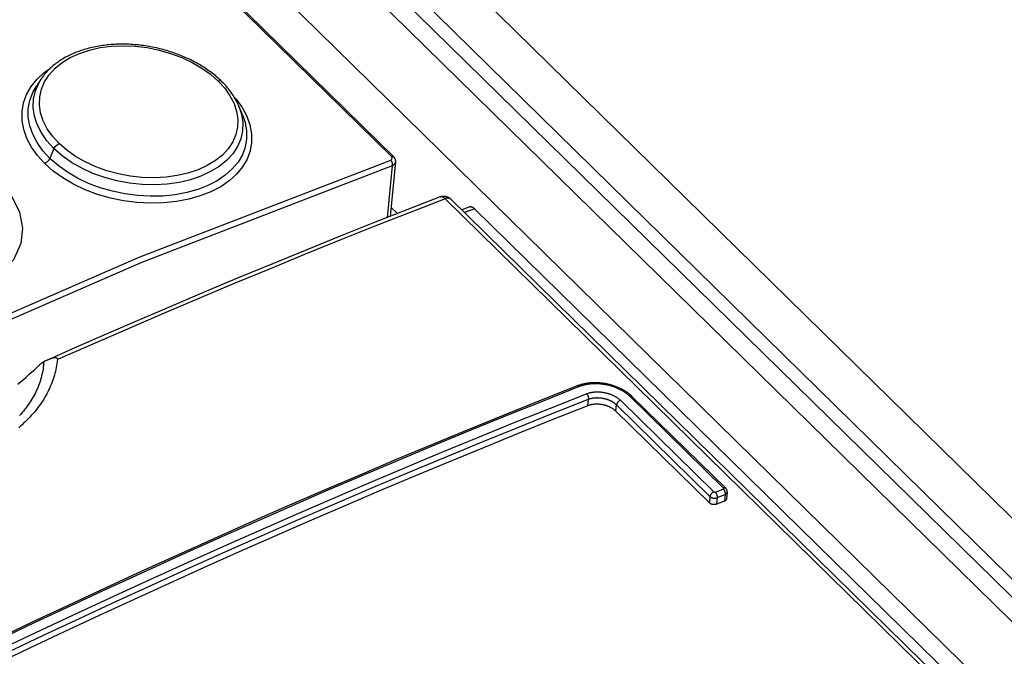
# Model space of a CAD drawing. Extents: x 0 to 594, y 0 to 420.
# Tile 101 of 110: x 505.64 to 510.49, y 149.66 to 152.8. Entities that reach past the tile are written whole.
import ezdxf

# ---------------------------------------------------------------- set-up
doc = ezdxf.new("R2010")
doc.units = 0
doc.header["$LTSCALE"] = 32.67
doc.layers.get('0').update_dxf_attribs({"linetype": 'CONTINUOUS'})
doc.layers.add('ROUNDS', color=7, linetype='CONTINUOUS')

msp = doc.modelspace()

# ---------------------------------------------------------------- linework, layer by layer
at = {"color": 7, "linetype": 'CONTINUOUS'}
for p, q in [((500.0631, 159.6461), (528.55, 131.7258)), ((501.0515, 159.6303), (529.4298, 131.8166)), ((499.915, 159.5366), (507.4794, 152.1228)), ((505.7414, 152.506), (505.718, 152.4708)), ((506.7354, 152.3259), (506.7166, 152.3715)), ((507.463, 151.8292), (507.4892, 152.0976)), ((507.4978, 151.8429), (507.4672, 151.8729))]:
    msp.add_line(p, q, dxfattribs=at)
at = {"color": 9, "linetype": 'CONTINUOUS'}
for p, q in [((500.6765, 159.608), (529.1629, 131.6882)), ((500.7526, 159.6242), (529.222, 131.7212)), ((507.4686, 152.1237), (499.9042, 159.5376)), ((505.8047, 152.1629), (505.7843, 152.1147)), ((507.4482, 151.8234), (507.4733, 152.0795))]:
    msp.add_line(p, q, dxfattribs=at)
for points in [[(505.8301, 152.1882), (505.7978, 152.2238), (505.7716, 152.2612), (505.7519, 152.3002), (505.7391, 152.3397), (505.7333, 152.3793), (505.7347, 152.4186), (505.7432, 152.4566), (505.7587, 152.4927), (505.7811, 152.5271), (505.8101, 152.5589), (505.8448, 152.5871), (505.8847, 152.6115), (505.93, 152.6322), (505.9795, 152.6486), (506.0322, 152.6605), (506.0879, 152.6677), (506.146, 152.6701), (506.2054, 152.6676), (506.2643, 152.6605), (506.3225, 152.6487), (506.3796, 152.6324), (506.4342, 152.612), (506.4858, 152.5876), (506.5337, 152.5597), (506.5767, 152.529), (506.6141, 152.496)], [(505.759, 152.0894), (505.7233, 152.1284), (505.6937, 152.1699), (505.6709, 152.2132), (505.6554, 152.2575), (505.6475, 152.302), (505.6472, 152.3459), (505.6546, 152.3887), (505.6696, 152.4299), (505.6922, 152.4692), (505.7218, 152.5057), (505.7579, 152.5388), (505.7853, 152.5578)], [(505.8047, 152.1629), (505.7702, 152.201), (505.7426, 152.2406), (505.7219, 152.2815), (505.7084, 152.3234), (505.7023, 152.3655), (505.7039, 152.407), (505.7129, 152.4473), (505.7293, 152.4857), (505.7414, 152.506)], [(505.7843, 152.1147), (505.7496, 152.1528), (505.7214, 152.1927), (505.6999, 152.234), (505.6854, 152.2759), (505.6782, 152.318), (505.6783, 152.3595), (505.6855, 152.4), (505.6999, 152.4389), (505.718, 152.4708)], [(506.6141, 152.496), (506.6463, 152.4606), (506.6724, 152.4236), (506.6922, 152.3851), (506.7051, 152.3462), (506.711, 152.3074), (506.7097, 152.2688), (506.7014, 152.2317), (506.6861, 152.1961), (506.6637, 152.1623), (506.6349, 152.1311), (506.6007, 152.1036), (506.5607, 152.0794), (506.515, 152.0585), (506.4653, 152.0418), (506.4128, 152.0298), (506.3573, 152.0221), (506.299, 152.0191), (506.2397, 152.0208), (506.1809, 152.0272), (506.1226, 152.0382), (506.0654, 152.0537), (506.0106, 152.0734), (505.9588, 152.0972), (505.9108, 152.1247), (505.8676, 152.1552), (505.8301, 152.1882)], [(506.6307, 152.4948), (506.6292, 152.496), (506.6226, 152.4977), (506.6141, 152.496)], [(506.6935, 152.4169), (506.7028, 152.4067), (506.7323, 152.3657), (506.7551, 152.3231), (506.7707, 152.2798), (506.7787, 152.2363), (506.7791, 152.1932), (506.7719, 152.1512), (506.757, 152.1109), (506.7347, 152.0727), (506.7052, 152.037), (506.669, 152.0043), (506.6265, 151.9752), (506.5785, 151.9502), (506.5259, 151.9296), (506.4689, 151.9133), (506.408, 151.9018), (506.3444, 151.8952), (506.2792, 151.8937), (506.2133, 151.8973), (506.1476, 151.9058), (506.0827, 151.9193), (506.0194, 151.9376), (505.9586, 151.9604), (505.9013, 151.9875), (505.8485, 152.0184), (505.8008, 152.0526), (505.759, 152.0894)], [(506.7166, 152.3715), (506.7293, 152.3325), (506.7355, 152.2912), (506.7342, 152.2505), (506.7254, 152.2111), (506.7092, 152.1734), (506.6859, 152.1378), (506.6558, 152.105), (506.6194, 152.0754), (506.5771, 152.0494), (506.5294, 152.0274), (506.4772, 152.0096), (506.4212, 151.9965), (506.3624, 151.9882), (506.3014, 151.9848), (506.239, 151.9864), (506.1765, 151.9929), (506.1148, 152.0044), (506.0547, 152.0205), (505.9969, 152.0411), (505.942, 152.0661), (505.8913, 152.095), (505.8453, 152.1273), (505.8047, 152.1629)], [(506.7354, 152.3258), (506.7469, 152.2922), (506.7544, 152.2511), (506.7546, 152.2103), (506.7476, 152.1706), (506.7333, 152.1324), (506.7119, 152.0962), (506.6838, 152.0625), (506.6494, 152.0318), (506.6091, 152.0045), (506.5635, 151.981), (506.5132, 151.9615), (506.459, 151.9462), (506.4014, 151.9354), (506.3413, 151.9294), (506.2796, 151.9281), (506.2171, 151.9315), (506.1545, 151.9397), (506.0928, 151.9525), (506.0329, 151.9698), (505.9754, 151.9914), (505.9212, 152.0169), (505.8709, 152.0462), (505.825, 152.0789), (505.7843, 152.1147)], [(505.8047, 152.1629), (505.8108, 152.1731), (505.8197, 152.182), (505.8301, 152.1882)], [(507.4646, 152.1063), (507.4709, 152.1107), (507.4724, 152.117), (507.4686, 152.1237)], [(507.4686, 152.1237), (507.4757, 152.1246), (507.4794, 152.1228)], [(502.4616, 149.8093), (503.7197, 150.4777), (504.9755, 151.0845), (506.2251, 151.628), (507.4646, 152.1063)], [(502.4739, 149.7841), (503.7311, 150.4519), (504.986, 151.0584), (506.2347, 151.6014), (507.4733, 152.0795)], [(505.7843, 152.1147), (505.7782, 152.1045), (505.7693, 152.0956), (505.759, 152.0894)], [(507.4733, 152.0795), (507.4732, 152.0889), (507.47, 152.0987), (507.4646, 152.1063)], [(507.4733, 152.0795), (507.4837, 152.0862), (507.4889, 152.0955), (507.4892, 152.0976)], [(505.5612, 151.969), (505.5965, 151.9266), (505.6348, 151.8496), (505.6498, 151.7706), (505.6415, 151.6957), (505.6047, 151.6148), (505.543, 151.5453), (505.4607, 151.4892), (505.3619, 151.4477), (505.238, 151.4207), (505.1018, 151.4142), (504.9711, 151.4294), (504.8395, 151.4667), (504.7248, 151.5224), (504.6253, 151.5991)]]:
    msp.add_lwpolyline(points, dxfattribs=at)
at = {"color": 7, "linetype": 'CONTINUOUS'}
for points in [[(506.6307, 152.4948), (506.6253, 152.5), (506.6196, 152.5053), (506.6138, 152.5106), (506.6079, 152.5157), (506.6019, 152.5208), (506.5959, 152.5258), (506.5897, 152.5308), (506.5834, 152.5357), (506.577, 152.5405), (506.5704, 152.5453), (506.5638, 152.55), (506.557, 152.5547), (506.5501, 152.5593), (506.5431, 152.5638), (506.536, 152.5683), (506.5288, 152.5727), (506.5215, 152.5771), (506.514, 152.5813), (506.5065, 152.5855), (506.499, 152.5896), (506.4914, 152.5936), (506.4837, 152.5975), (506.4759, 152.6014), (506.4681, 152.6051), (506.4602, 152.6088), (506.4522, 152.6123), (506.4442, 152.6158), (506.4361, 152.6192), (506.428, 152.6225), (506.4198, 152.6257), (506.4115, 152.6288), (506.4031, 152.6319), (506.3947, 152.6348), (506.3862, 152.6377), (506.3776, 152.6405), (506.369, 152.6432), (506.3603, 152.6458), (506.3516, 152.6483), (506.3429, 152.6507), (506.3341, 152.653), (506.3254, 152.6552), (506.3166, 152.6573), (506.3078, 152.6593), (506.2989, 152.6611), (506.2901, 152.6629), (506.2812, 152.6646), (506.2724, 152.6662), (506.2635, 152.6677), (506.2547, 152.669), (506.2457, 152.6703), (506.2368, 152.6715), (506.2279, 152.6726), (506.219, 152.6735), (506.21, 152.6744), (506.2011, 152.6751), (506.1921, 152.6758), (506.1832, 152.6763), (506.1742, 152.6768), (506.1652, 152.6771), (506.1562, 152.6773), (506.1472, 152.6774), (506.1382, 152.6775), (506.1292, 152.6774), (506.1203, 152.6772), (506.1113, 152.6768), (506.1024, 152.6764), (506.0936, 152.6759), (506.0849, 152.6753), (506.0762, 152.6745), (506.0676, 152.6737), (506.059, 152.6727), (506.0506, 152.6717), (506.0421, 152.6705), (506.0338, 152.6693), (506.0255, 152.6679), (506.0172, 152.6664), (506.0089, 152.6648), (506.0008, 152.6631), (505.9926, 152.6613), (505.9845, 152.6594), (505.9765, 152.6574), (505.9685, 152.6553), (505.9606, 152.6531), (505.9528, 152.6507), (505.945, 152.6483), (505.9374, 152.6457), (505.9298, 152.6431), (505.9223, 152.6403), (505.9149, 152.6375), (505.9075, 152.6346), (505.9003, 152.6315), (505.8931, 152.6284), (505.8861, 152.6251), (505.8791, 152.6218), (505.8723, 152.6184), (505.8656, 152.6148), (505.8589, 152.6112), (505.8524, 152.6075), (505.846, 152.6037), (505.8398, 152.5999), (505.8337, 152.5959), (505.8277, 152.5919), (505.8218, 152.5878), (505.8161, 152.5836), (505.8105, 152.5794), (505.805, 152.5751), (505.7997, 152.5707), (505.7945, 152.5662), (505.7894, 152.5617), (505.7845, 152.557), (505.7796, 152.5523), (505.7748, 152.5475), (505.7702, 152.5426), (505.7657, 152.5376), (505.7614, 152.5326), (505.7571, 152.5274), (505.753, 152.5223), (505.7491, 152.517), (505.7453, 152.5118), (505.7414, 152.5061)], [(506.7166, 152.3716), (506.7147, 152.376), (506.7121, 152.3819), (506.7093, 152.3878), (506.7064, 152.3938), (506.7033, 152.3997), (506.7001, 152.4056), (506.6967, 152.4114), (506.6933, 152.4172), (506.6897, 152.423), (506.6859, 152.4287), (506.6821, 152.4344), (506.6781, 152.44), (506.674, 152.4456), (506.6697, 152.4512), (506.6654, 152.4567), (506.6608, 152.4622), (506.6562, 152.4677), (506.6513, 152.4732), (506.6464, 152.4786), (506.6413, 152.4841), (506.636, 152.4895), (506.6307, 152.4948)], [(507.4892, 152.0976), (507.4892, 152.0983), (507.4893, 152.0993), (507.4893, 152.1003), (507.4893, 152.1013), (507.4892, 152.1024), (507.4892, 152.1034), (507.489, 152.1044), (507.4889, 152.1054), (507.4887, 152.1065), (507.4884, 152.1075), (507.4881, 152.1085), (507.4878, 152.1095), (507.4875, 152.1105), (507.4871, 152.1115), (507.4866, 152.1125), (507.4861, 152.1135), (507.4856, 152.1145), (507.4851, 152.1155), (507.4845, 152.1165), (507.4838, 152.1175), (507.4832, 152.1184), (507.4824, 152.1193), (507.4817, 152.1203), (507.4809, 152.1212), (507.48, 152.1221), (507.4794, 152.1228)]]:
    msp.add_lwpolyline(points, dxfattribs=at)
at = {"layer": 'ROUNDS', "color": 7, "linetype": 'CONTINUOUS'}
for p, q in [((500.5422, 159.6181), (529.1243, 131.6046)), ((528.3036, 131.7805), (507.7613, 151.9141)), ((507.8545, 151.8762), (507.8153, 151.8612)), ((507.8782, 151.8668), (528.4624, 131.6921)), ((509.1163, 150.4892), (508.6557, 150.9406)), ((508.5749, 150.8687), (509.0354, 150.4173)), ((509.1099, 150.4261), (509.0702, 150.4106))]:
    msp.add_line(p, q, dxfattribs=at)
at = {"layer": 'ROUNDS', "color": 9, "linetype": 'CONTINUOUS'}
for p, q in [((528.2755, 131.7824), (507.7331, 151.9161)), ((507.8782, 151.8668), (507.8289, 151.8479)), ((508.4359, 150.8957), (508.4391, 150.9284)), ((508.5967, 150.9227), (509.0572, 150.4713)), ((509.1049, 150.49), (508.6444, 150.9413)), ((508.5749, 150.8687), (508.578, 150.9003)), ((508.578, 150.9003), (509.0385, 150.4489)), ((509.0641, 150.47), (509.1039, 150.4855)), ((509.0385, 150.4489), (509.0354, 150.4173)), ((509.0734, 150.4433), (509.0702, 150.4106)), ((509.0734, 150.4433), (509.1131, 150.4588)), ((509.1131, 150.4588), (509.1099, 150.4261))]:
    msp.add_line(p, q, dxfattribs=at)
at = {"layer": 'ROUNDS', "color": 7, "linetype": 'CONTINUOUS'}
for points in [[(507.7082, 151.9251), (507.5442, 151.8612), (507.3799, 151.7965), (507.2156, 151.7309), (507.0511, 151.6644), (506.8864, 151.5972), (506.7216, 151.529), (506.5567, 151.46), (506.3917, 151.3902), (506.2266, 151.3196), (506.0613, 151.248), (505.896, 151.1757), (505.7725, 151.1211)], [(507.7082, 151.9251), (507.7097, 151.9256), (507.7112, 151.9261), (507.7126, 151.9265), (507.7141, 151.9269), (507.7156, 151.9273), (507.7172, 151.9276), (507.7187, 151.9279), (507.7202, 151.9281), (507.7218, 151.9282), (507.7233, 151.9283), (507.7249, 151.9284), (507.7264, 151.9284), (507.728, 151.9284), (507.7295, 151.9283), (507.7311, 151.9282), (507.7326, 151.928), (507.7342, 151.9278), (507.7357, 151.9275), (507.7372, 151.9272), (507.7388, 151.9269), (507.7403, 151.9264), (507.7418, 151.926), (507.7432, 151.9255), (507.7447, 151.9249), (507.7462, 151.9243), (507.7476, 151.9237), (507.749, 151.923), (507.7504, 151.9223), (507.7517, 151.9215), (507.7531, 151.9207), (507.7544, 151.9198), (507.7557, 151.9189), (507.7569, 151.9179), (507.7582, 151.917), (507.7594, 151.9159), (507.7605, 151.9149), (507.7613, 151.9141)], [(507.8545, 151.8762), (507.8551, 151.8764), (507.8558, 151.8767), (507.8566, 151.8768), (507.8573, 151.8769), (507.8581, 151.877), (507.8589, 151.877), (507.8598, 151.877), (507.8606, 151.8769), (507.8614, 151.8768), (507.8623, 151.8766), (507.8632, 151.8764), (507.8641, 151.8761), (507.865, 151.8758), (507.8659, 151.8755), (507.8668, 151.8751), (507.8677, 151.8746), (507.8687, 151.8741), (507.8696, 151.8736), (507.8706, 151.873), (507.8715, 151.8724), (507.8725, 151.8717), (507.8734, 151.871), (507.8744, 151.8702), (507.8753, 151.8694), (507.8763, 151.8686), (507.8772, 151.8677), (507.8782, 151.8668)], [(505.8219, 151.123), (505.8207, 151.1133), (505.8193, 151.1035), (505.8177, 151.0939), (505.8159, 151.0842), (505.8139, 151.0746), (505.8117, 151.0651), (505.8093, 151.0557), (505.8066, 151.0462), (505.8038, 151.0368), (505.8008, 151.0275), (505.7975, 151.0182), (505.7941, 151.009), (505.7905, 150.9999), (505.7866, 150.9908), (505.7826, 150.9817), (505.7784, 150.9728), (505.774, 150.9639), (505.7694, 150.955), (505.7646, 150.9463), (505.7596, 150.9376), (505.7544, 150.929), (505.749, 150.9204), (505.7435, 150.9119), (505.7377, 150.9036), (505.7318, 150.8952), (505.7257, 150.887), (505.7194, 150.8788), (505.713, 150.8708), (505.7064, 150.8628), (505.6996, 150.8549), (505.6926, 150.8471), (505.6854, 150.8393), (505.6781, 150.8317), (505.6706, 150.8242), (505.663, 150.8167), (505.6552, 150.8094), (505.6472, 150.8021), (505.6391, 150.7949), (505.6308, 150.7878)], [(505.7546, 151.1126), (505.7539, 151.1036), (505.7531, 151.0946), (505.752, 151.0857), (505.7507, 151.0768), (505.7492, 151.0679), (505.7475, 151.0591), (505.7456, 151.0503), (505.7435, 151.0415), (505.7412, 151.0328), (505.7387, 151.0241), (505.7359, 151.0155), (505.733, 151.0069), (505.7299, 150.9983), (505.7266, 150.9898), (505.7231, 150.9814), (505.7193, 150.973), (505.7154, 150.9647), (505.7113, 150.9564), (505.707, 150.9482), (505.7025, 150.94), (505.6979, 150.9319), (505.693, 150.9239), (505.6879, 150.9159), (505.6827, 150.908), (505.6773, 150.9002), (505.6717, 150.8924), (505.6659, 150.8848), (505.6599, 150.8771), (505.6538, 150.8696), (505.6475, 150.8622), (505.641, 150.8548), (505.6344, 150.8475)], [(505.7546, 151.1126), (505.7532, 151.1117), (505.7517, 151.1108), (505.7502, 151.1098), (505.7486, 151.1087), (505.7469, 151.1076), (505.7452, 151.1063), (505.7434, 151.105), (505.7415, 151.1036), (505.7396, 151.102), (505.7376, 151.1004), (505.7355, 151.0987), (505.7333, 151.0969), (505.731, 151.0949), (505.7287, 151.0928), (505.7262, 151.0907), (505.7237, 151.0884), (505.7079, 151.0736)], [(505.7725, 151.1211), (505.7708, 151.1204), (505.7671, 151.1187), (505.7632, 151.1168), (505.759, 151.1148), (505.7546, 151.1126)], [(505.8219, 151.123), (505.8219, 151.1237), (505.822, 151.1244), (505.8219, 151.125), (505.8219, 151.1256), (505.8218, 151.1261), (505.8217, 151.1266), (505.8216, 151.1271), (505.8214, 151.1275), (505.8212, 151.128), (505.821, 151.1283), (505.8208, 151.1287), (505.8206, 151.1291), (505.8203, 151.1294), (505.82, 151.1297), (505.8198, 151.13), (505.8194, 151.1303), (505.8191, 151.1305), (505.8187, 151.1308), (505.8184, 151.131), (505.818, 151.1312), (505.8175, 151.1314), (505.8171, 151.1316), (505.8166, 151.1317), (505.8161, 151.1319), (505.8156, 151.132), (505.815, 151.1322), (505.8144, 151.1323), (505.8138, 151.1323), (505.8131, 151.1324), (505.8124, 151.1325), (505.8116, 151.1325), (505.8108, 151.1325), (505.81, 151.1325), (505.809, 151.1324), (505.808, 151.1324), (505.807, 151.1323), (505.8058, 151.1321), (505.8046, 151.1319), (505.8033, 151.1317), (505.8019, 151.1314), (505.8004, 151.1311), (505.7987, 151.1307), (505.797, 151.1302), (505.7951, 151.1297), (505.7931, 151.1291), (505.7909, 151.1284), (505.7886, 151.1276), (505.7861, 151.1267), (505.7834, 151.1257), (505.7805, 151.1246), (505.7775, 151.1233), (505.7742, 151.1219)], [(505.6267, 151.0019), (505.6404, 151.0135), (505.6541, 151.0253), (505.6677, 151.0372), (505.6812, 151.0492), (505.6946, 151.0613), (505.7079, 151.0736)], [(508.6557, 150.9406), (508.6532, 150.943), (508.6503, 150.9457), (508.6474, 150.9482), (508.6445, 150.9508), (508.6414, 150.9533), (508.6383, 150.9557), (508.6351, 150.9581), (508.6319, 150.9605), (508.6285, 150.9628), (508.6252, 150.965), (508.6217, 150.9673), (508.6182, 150.9694), (508.6147, 150.9715), (508.6111, 150.9736), (508.6074, 150.9756), (508.6037, 150.9776), (508.6, 150.9795), (508.5962, 150.9814), (508.5923, 150.9832), (508.5884, 150.9849), (508.5845, 150.9866), (508.5805, 150.9882), (508.5765, 150.9898), (508.5724, 150.9913), (508.5684, 150.9928), (508.5642, 150.9942), (508.5601, 150.9955), (508.5559, 150.9968), (508.5517, 150.998), (508.5475, 150.9992), (508.5432, 151.0003), (508.5389, 151.0013), (508.5347, 151.0023), (508.5303, 151.0032), (508.526, 151.004), (508.5217, 151.0048), (508.5173, 151.0056), (508.513, 151.0062), (508.5086, 151.0068), (508.5042, 151.0073), (508.4999, 151.0078), (508.4955, 151.0082), (508.4911, 151.0085), (508.4867, 151.0088), (508.4824, 151.009), (508.478, 151.0091), (508.4736, 151.0091), (508.4693, 151.0091), (508.465, 151.0091), (508.4606, 151.0089), (508.4563, 151.0087), (508.452, 151.0084), (508.4478, 151.0081), (508.4435, 151.0077), (508.4393, 151.0072), (508.4351, 151.0067), (508.431, 151.006), (508.4268, 151.0054), (508.4227, 151.0046), (508.4187, 151.0038), (508.4146, 151.0029), (508.4107, 151.002), (508.4067, 151.001), (508.4028, 150.9999), (508.3989, 150.9987), (508.3951, 150.9975), (508.3914, 150.9962), (508.3877, 150.9949), (508.3842, 150.9936)], [(508.3842, 150.9936), (508.2061, 150.9229), (508.0278, 150.8513), (507.8494, 150.7786), (507.6708, 150.7049), (507.492, 150.6303), (507.3131, 150.5546), (507.1341, 150.478), (506.9549, 150.4004), (506.7757, 150.3218), (506.5963, 150.2422), (506.4168, 150.1616), (506.2371, 150.0801), (506.0574, 149.9976), (505.8776, 149.9141), (505.6978, 149.8297), (505.5178, 149.7443)], [(508.5749, 150.8687), (508.5733, 150.8702), (508.5716, 150.8717), (508.5699, 150.8732), (508.5681, 150.8747), (508.5663, 150.8761), (508.5644, 150.8776), (508.5625, 150.8789), (508.5606, 150.8803), (508.5585, 150.8816), (508.5565, 150.8829), (508.5544, 150.8842), (508.5522, 150.8854), (508.5501, 150.8866), (508.5478, 150.8877), (508.5456, 150.8889), (508.5433, 150.89), (508.541, 150.891), (508.5386, 150.892), (508.5362, 150.893), (508.5338, 150.8939), (508.5313, 150.8948), (508.5289, 150.8957), (508.5264, 150.8965), (508.5238, 150.8973), (508.5213, 150.898), (508.5187, 150.8987), (508.5162, 150.8993), (508.5136, 150.8999), (508.511, 150.9005), (508.5083, 150.901), (508.5057, 150.9014), (508.5031, 150.9019), (508.5004, 150.9022), (508.4978, 150.9026), (508.4952, 150.9028), (508.4925, 150.9031), (508.4899, 150.9033), (508.4872, 150.9034), (508.4846, 150.9035), (508.482, 150.9036), (508.4794, 150.9036), (508.4767, 150.9035), (508.4741, 150.9034), (508.4716, 150.9033), (508.469, 150.9031), (508.4665, 150.9029), (508.4639, 150.9026), (508.4614, 150.9022), (508.459, 150.9019), (508.4565, 150.9015), (508.4541, 150.901), (508.4517, 150.9005), (508.4493, 150.8999), (508.447, 150.8993), (508.4447, 150.8987), (508.4424, 150.898), (508.4402, 150.8973), (508.438, 150.8965), (508.4359, 150.8957)], [(508.4359, 150.8957), (508.2647, 150.8278), (508.0934, 150.759), (507.9219, 150.6893), (507.7503, 150.6186), (507.5785, 150.547), (507.4066, 150.4745), (507.2346, 150.4011), (507.0624, 150.3268), (506.8901, 150.2516), (506.7177, 150.1754), (506.5453, 150.0984), (506.3727, 150.0204), (506.2, 149.9416), (506.0272, 149.8618), (505.8544, 149.7812), (505.6815, 149.6997), (505.5085, 149.6172)], [(509.1231, 150.4707), (509.1198, 150.4371), (509.1198, 150.4365), (509.1196, 150.4359), (509.1195, 150.4353), (509.1193, 150.4347), (509.1191, 150.4341), (509.1188, 150.4336), (509.1186, 150.433), (509.1182, 150.4325), (509.1179, 150.4319), (509.1175, 150.4314), (509.1171, 150.4309), (509.1167, 150.4304), (509.1162, 150.4299), (509.1157, 150.4295), (509.1151, 150.429), (509.1146, 150.4286), (509.114, 150.4282), (509.1134, 150.4278), (509.1127, 150.4274), (509.1121, 150.4271), (509.1114, 150.4267), (509.1107, 150.4264), (509.1099, 150.4261)], [(509.1231, 150.4707), (509.1232, 150.4711), (509.1232, 150.4719), (509.1232, 150.4727), (509.1232, 150.4736), (509.1232, 150.4744), (509.1231, 150.4752), (509.123, 150.476), (509.1229, 150.4769), (509.1227, 150.4777), (509.1225, 150.4785), (509.1223, 150.4793), (509.122, 150.4801), (509.1218, 150.4809), (509.1214, 150.4817), (509.1211, 150.4824), (509.1207, 150.4832), (509.1203, 150.484), (509.1199, 150.4847), (509.1194, 150.4854), (509.1189, 150.4861), (509.1184, 150.4868), (509.1178, 150.4875), (509.1173, 150.4882), (509.1167, 150.4888), (509.1163, 150.4892)], [(509.0702, 150.4106), (509.0694, 150.4103), (509.0686, 150.41), (509.0678, 150.4098), (509.067, 150.4096), (509.0662, 150.4094), (509.0653, 150.4092), (509.0645, 150.409), (509.0636, 150.4089), (509.0627, 150.4088), (509.0618, 150.4087), (509.0609, 150.4087), (509.06, 150.4086), (509.0591, 150.4086), (509.0582, 150.4086), (509.0573, 150.4087), (509.0563, 150.4087), (509.0554, 150.4088), (509.0545, 150.4089), (509.0536, 150.409), (509.0526, 150.4092), (509.0517, 150.4093), (509.0508, 150.4095), (509.0499, 150.4097), (509.049, 150.41), (509.0481, 150.4102), (509.0472, 150.4105), (509.0463, 150.4108), (509.0455, 150.4111), (509.0446, 150.4115), (509.0438, 150.4118), (509.043, 150.4122), (509.0422, 150.4126), (509.0414, 150.413), (509.0407, 150.4134), (509.0399, 150.4138), (509.0392, 150.4143), (509.0385, 150.4148), (509.0378, 150.4153), (509.0372, 150.4158), (509.0366, 150.4163), (509.036, 150.4168), (509.0354, 150.4173)]]:
    msp.add_lwpolyline(points, dxfattribs=at)
at = {"layer": 'ROUNDS', "color": 9, "linetype": 'CONTINUOUS'}
for points in [[(507.7331, 151.9161), (507.7322, 151.917), (507.7312, 151.9179), (507.7302, 151.9187), (507.7293, 151.9195), (507.7283, 151.9202), (507.7273, 151.921), (507.7264, 151.9216), (507.7254, 151.9222), (507.7244, 151.9228), (507.7234, 151.9233), (507.7225, 151.9238), (507.7215, 151.9243), (507.7205, 151.9246), (507.7196, 151.925), (507.7186, 151.9253), (507.7177, 151.9255), (507.7167, 151.9257), (507.7158, 151.9259), (507.7149, 151.926), (507.714, 151.926), (507.7131, 151.926), (507.7122, 151.926), (507.7114, 151.9259), (507.7105, 151.9257), (507.7097, 151.9255), (507.7089, 151.9253), (507.7082, 151.9251)], [(507.7331, 151.9161), (507.5601, 151.8487), (507.387, 151.7804), (507.2136, 151.7111), (507.0402, 151.6409), (506.8665, 151.5697), (506.6927, 151.4976), (506.5188, 151.4246), (506.3448, 151.3506), (506.1706, 151.2757), (505.9963, 151.1998), (505.8219, 151.123)], [(507.7613, 151.9141), (507.7607, 151.9147), (507.76, 151.9153), (507.7593, 151.9158), (507.7585, 151.9163), (507.7578, 151.9167), (507.757, 151.9171), (507.7561, 151.9175), (507.7553, 151.9179), (507.7544, 151.9181), (507.7534, 151.9184), (507.7525, 151.9186), (507.7515, 151.9188), (507.7505, 151.9189), (507.7495, 151.919), (507.7484, 151.9191), (507.7473, 151.9191), (507.7462, 151.919), (507.7451, 151.919), (507.744, 151.9189), (507.7428, 151.9187), (507.7417, 151.9185), (507.7405, 151.9183), (507.7393, 151.918), (507.7381, 151.9177), (507.7369, 151.9174), (507.7356, 151.917), (507.7344, 151.9165), (507.7331, 151.9161)], [(508.6444, 150.9413), (508.642, 150.9437), (508.6394, 150.946), (508.6368, 150.9483), (508.6341, 150.9506), (508.6314, 150.9529), (508.6285, 150.9551), (508.6257, 150.9572), (508.6227, 150.9594), (508.6197, 150.9615), (508.6166, 150.9635), (508.6135, 150.9655), (508.6103, 150.9675), (508.6071, 150.9694), (508.6038, 150.9713), (508.6004, 150.9732), (508.597, 150.975), (508.5935, 150.9767), (508.59, 150.9784), (508.5865, 150.9801), (508.5829, 150.9817), (508.5793, 150.9832), (508.5756, 150.9848), (508.5719, 150.9862), (508.5681, 150.9876), (508.5643, 150.989), (508.5605, 150.9903), (508.5566, 150.9915), (508.5528, 150.9927), (508.5489, 150.9938), (508.5449, 150.9949), (508.541, 150.9959), (508.537, 150.9969), (508.533, 150.9978), (508.529, 150.9986), (508.5249, 150.9994), (508.5209, 151.0002), (508.5169, 151.0008), (508.5128, 151.0014), (508.5087, 151.002), (508.5047, 151.0025), (508.5006, 151.0029), (508.4965, 151.0033), (508.4924, 151.0036), (508.4884, 151.0038), (508.4843, 151.004), (508.4803, 151.0041), (508.4762, 151.0042), (508.4722, 151.0042), (508.4682, 151.0041), (508.4642, 151.004), (508.4602, 151.0038), (508.4563, 151.0035), (508.4523, 151.0032), (508.4484, 151.0028), (508.4445, 151.0024), (508.4407, 151.0019), (508.4369, 151.0013), (508.4331, 151.0007), (508.4293, 151), (508.4256, 150.9993), (508.4219, 150.9985), (508.4183, 150.9976), (508.4147, 150.9967), (508.4112, 150.9957), (508.4077, 150.9947), (508.4042, 150.9936), (508.4008, 150.9925), (508.3975, 150.9912), (508.3942, 150.99)], [(508.3942, 150.99), (508.216, 150.9193), (508.0377, 150.8477), (507.8593, 150.775), (507.6807, 150.7013), (507.5019, 150.6267), (507.323, 150.551), (507.144, 150.4744), (506.9648, 150.3967), (506.7855, 150.3181), (506.6061, 150.2385), (506.4265, 150.158), (506.2469, 150.0764), (506.0672, 149.9939), (505.8874, 149.9104), (505.7075, 149.826), (505.5275, 149.7406)], [(505.5631, 149.7056), (505.7431, 149.791), (505.923, 149.8755), (506.1028, 149.959), (506.2826, 150.0415), (506.4622, 150.123), (506.6417, 150.2036), (506.8211, 150.2832), (507.0004, 150.3618), (507.1796, 150.4394), (507.3586, 150.5161), (507.5376, 150.5917), (507.7163, 150.6664), (507.8949, 150.74), (508.0734, 150.8127), (508.2517, 150.8844), (508.4298, 150.955)], [(508.3942, 150.99), (508.3937, 150.9904), (508.3932, 150.9909), (508.3927, 150.9913), (508.3922, 150.9917), (508.3917, 150.992), (508.3912, 150.9923), (508.3907, 150.9926), (508.3903, 150.9929), (508.3898, 150.9931), (508.3893, 150.9934), (508.3888, 150.9935), (508.3883, 150.9937), (508.3879, 150.9938), (508.3874, 150.9939), (508.3869, 150.9939), (508.3865, 150.994), (508.3861, 150.994), (508.3856, 150.9939), (508.3852, 150.9939), (508.3848, 150.9938), (508.3844, 150.9937), (508.3842, 150.9936)], [(508.4298, 150.955), (508.4323, 150.956), (508.4348, 150.9569), (508.4374, 150.9577), (508.44, 150.9586), (508.4427, 150.9593), (508.4454, 150.96), (508.4481, 150.9607), (508.4509, 150.9613), (508.4537, 150.9618), (508.4566, 150.9623), (508.4594, 150.9628), (508.4623, 150.9632), (508.4652, 150.9635), (508.4682, 150.9638), (508.4711, 150.9641), (508.4741, 150.9643), (508.4771, 150.9644), (508.4802, 150.9645), (508.4832, 150.9645), (508.4862, 150.9645), (508.4893, 150.9644), (508.4923, 150.9643), (508.4954, 150.9641), (508.4985, 150.9639), (508.5016, 150.9636), (508.5046, 150.9633), (508.5077, 150.9629), (508.5108, 150.9624), (508.5138, 150.9619), (508.5169, 150.9614), (508.5199, 150.9608), (508.5229, 150.9602), (508.5259, 150.9595), (508.5289, 150.9587), (508.5319, 150.9579), (508.5349, 150.9571), (508.5378, 150.9562), (508.5407, 150.9553), (508.5436, 150.9543), (508.5464, 150.9533), (508.5492, 150.9522), (508.552, 150.9511), (508.5548, 150.9499), (508.5575, 150.9487), (508.5602, 150.9475), (508.5628, 150.9462), (508.5654, 150.9449), (508.568, 150.9435), (508.5705, 150.9421), (508.573, 150.9407), (508.5754, 150.9392), (508.5778, 150.9377), (508.5801, 150.9362), (508.5824, 150.9346), (508.5846, 150.933), (508.5867, 150.9313), (508.5888, 150.9296), (508.5909, 150.9279), (508.5929, 150.9262), (508.5948, 150.9245), (508.5967, 150.9227)], [(508.4298, 150.955), (508.4303, 150.9546), (508.4308, 150.9541), (508.4312, 150.9535), (508.4317, 150.953), (508.4321, 150.9524), (508.4326, 150.9518), (508.433, 150.9512), (508.4334, 150.9506), (508.4339, 150.9499), (508.4343, 150.9493), (508.4347, 150.9486), (508.435, 150.9479), (508.4354, 150.9472), (508.4358, 150.9465), (508.4361, 150.9458), (508.4364, 150.945), (508.4367, 150.9443), (508.437, 150.9435), (508.4373, 150.9428), (508.4376, 150.942), (508.4378, 150.9413), (508.4381, 150.9405), (508.4383, 150.9397), (508.4385, 150.939), (508.4386, 150.9382), (508.4388, 150.9375), (508.4389, 150.9367), (508.4391, 150.9359), (508.4392, 150.9352), (508.4392, 150.9345), (508.4393, 150.9337), (508.4393, 150.933), (508.4394, 150.9323), (508.4394, 150.9316), (508.4394, 150.9309), (508.4393, 150.9303), (508.4393, 150.9296), (508.4392, 150.929), (508.4391, 150.9284)], [(505.5739, 149.6796), (505.7538, 149.765), (505.9336, 149.8494), (506.1134, 149.9328), (506.293, 150.0153), (506.4725, 150.0968), (506.652, 150.1773), (506.8313, 150.2569), (507.0105, 150.3355), (507.1895, 150.413), (507.3685, 150.4896), (507.5473, 150.5653), (507.726, 150.6399), (507.9045, 150.7135), (508.0829, 150.7861), (508.2611, 150.8578), (508.4391, 150.9284)], [(508.4391, 150.9284), (508.4412, 150.9292), (508.4433, 150.9299), (508.4454, 150.9306), (508.4476, 150.9312), (508.4498, 150.9318), (508.4521, 150.9324), (508.4543, 150.9329), (508.4566, 150.9334), (508.459, 150.9338), (508.4613, 150.9342), (508.4637, 150.9345), (508.4661, 150.9348), (508.4686, 150.9351), (508.471, 150.9353), (508.4735, 150.9355), (508.476, 150.9356), (508.4785, 150.9357), (508.481, 150.9358), (508.4835, 150.9358), (508.486, 150.9357), (508.4886, 150.9356), (508.4911, 150.9355), (508.4937, 150.9353), (508.4962, 150.9351), (508.4988, 150.9348), (508.5013, 150.9345), (508.5039, 150.9342), (508.5064, 150.9338), (508.509, 150.9334), (508.5115, 150.9329), (508.5141, 150.9324), (508.5166, 150.9318), (508.5191, 150.9312), (508.5216, 150.9306), (508.524, 150.9299), (508.5265, 150.9292), (508.5289, 150.9285), (508.5314, 150.9277), (508.5338, 150.9268), (508.5361, 150.926), (508.5385, 150.925), (508.5408, 150.9241), (508.5431, 150.9231), (508.5454, 150.9221), (508.5476, 150.9211), (508.5498, 150.92), (508.552, 150.9189), (508.5541, 150.9177), (508.5562, 150.9166), (508.5583, 150.9153), (508.5603, 150.9141), (508.5622, 150.9128), (508.5642, 150.9115), (508.5661, 150.9102), (508.5679, 150.9089), (508.5697, 150.9075), (508.5715, 150.9061), (508.5732, 150.9047), (508.5748, 150.9032), (508.5764, 150.9018), (508.578, 150.9003)], [(508.5967, 150.9227), (508.596, 150.9224), (508.5954, 150.9221), (508.5947, 150.9218), (508.5941, 150.9215), (508.5934, 150.9211), (508.5928, 150.9208), (508.5921, 150.9204), (508.5915, 150.9199), (508.5909, 150.9195), (508.5902, 150.919), (508.5896, 150.9186), (508.589, 150.9181), (508.5884, 150.9176), (508.5878, 150.917), (508.5872, 150.9165), (508.5866, 150.9159), (508.586, 150.9154), (508.5855, 150.9148), (508.5849, 150.9142), (508.5844, 150.9136), (508.5839, 150.913), (508.5834, 150.9124), (508.5829, 150.9117), (508.5825, 150.9111), (508.582, 150.9105), (508.5816, 150.9098), (508.5812, 150.9092), (508.5808, 150.9085), (508.5805, 150.9079), (508.5801, 150.9072), (508.5798, 150.9066), (508.5795, 150.9059), (508.5792, 150.9053), (508.579, 150.9046), (508.5788, 150.904), (508.5786, 150.9033), (508.5784, 150.9027), (508.5783, 150.9021), (508.5781, 150.9015), (508.578, 150.9009), (508.578, 150.9003)], [(508.6444, 150.9413), (508.6451, 150.9416), (508.6457, 150.9418), (508.6463, 150.942), (508.6469, 150.9421), (508.6475, 150.9423), (508.6481, 150.9424), (508.6487, 150.9425), (508.6493, 150.9425), (508.6499, 150.9425), (508.6504, 150.9425), (508.651, 150.9425), (508.6515, 150.9425), (508.652, 150.9424), (508.6525, 150.9423), (508.653, 150.9422), (508.6534, 150.942), (508.6539, 150.9418), (508.6543, 150.9416), (508.6547, 150.9414), (508.655, 150.9412), (508.6554, 150.9409), (508.6557, 150.9406)], [(509.0572, 150.4713), (509.0565, 150.4711), (509.0559, 150.4708), (509.0552, 150.4705), (509.0546, 150.4701), (509.054, 150.4698), (509.0533, 150.4694), (509.0527, 150.469), (509.052, 150.4686), (509.0514, 150.4681), (509.0508, 150.4677), (509.0501, 150.4672), (509.0495, 150.4667), (509.0489, 150.4662), (509.0483, 150.4657), (509.0477, 150.4651), (509.0471, 150.4646), (509.0466, 150.464), (509.046, 150.4634), (509.0455, 150.4628), (509.0449, 150.4622), (509.0444, 150.4616), (509.0439, 150.461), (509.0434, 150.4604), (509.043, 150.4597), (509.0425, 150.4591), (509.0421, 150.4585), (509.0417, 150.4578), (509.0413, 150.4572), (509.041, 150.4565), (509.0406, 150.4559), (509.0403, 150.4552), (509.04, 150.4545), (509.0398, 150.4539), (509.0395, 150.4533), (509.0393, 150.4526), (509.0391, 150.452), (509.0389, 150.4514), (509.0388, 150.4507), (509.0387, 150.4501), (509.0386, 150.4495), (509.0385, 150.4489)], [(509.0572, 150.4713), (509.0573, 150.4712), (509.0574, 150.4711), (509.0575, 150.471), (509.0577, 150.4709), (509.0578, 150.4708), (509.0579, 150.4707), (509.0581, 150.4706), (509.0582, 150.4705), (509.0584, 150.4704), (509.0585, 150.4704), (509.0587, 150.4703), (509.0589, 150.4702), (509.059, 150.4701), (509.0592, 150.4701), (509.0594, 150.47), (509.0595, 150.47), (509.0597, 150.4699), (509.0599, 150.4698), (509.0601, 150.4698), (509.0603, 150.4698), (509.0604, 150.4697), (509.0606, 150.4697), (509.0608, 150.4697), (509.061, 150.4696), (509.0612, 150.4696), (509.0614, 150.4696), (509.0616, 150.4696), (509.0617, 150.4696), (509.0619, 150.4696), (509.0621, 150.4696), (509.0623, 150.4696), (509.0625, 150.4696), (509.0626, 150.4696), (509.0628, 150.4696), (509.063, 150.4697), (509.0632, 150.4697), (509.0633, 150.4697), (509.0635, 150.4698), (509.0637, 150.4698), (509.0638, 150.4699), (509.064, 150.4699), (509.0641, 150.47)], [(509.0641, 150.47), (509.0646, 150.4695), (509.0651, 150.469), (509.0655, 150.4685), (509.066, 150.4679), (509.0664, 150.4673), (509.0669, 150.4667), (509.0673, 150.4661), (509.0678, 150.4655), (509.0682, 150.4649), (509.0686, 150.4642), (509.069, 150.4635), (509.0693, 150.4628), (509.0697, 150.4621), (509.0701, 150.4614), (509.0704, 150.4607), (509.0707, 150.46), (509.071, 150.4592), (509.0713, 150.4585), (509.0716, 150.4577), (509.0719, 150.4569), (509.0721, 150.4562), (509.0724, 150.4554), (509.0726, 150.4547), (509.0728, 150.4539), (509.0729, 150.4531), (509.0731, 150.4524), (509.0732, 150.4516), (509.0733, 150.4509), (509.0734, 150.4501), (509.0735, 150.4494), (509.0736, 150.4486), (509.0736, 150.4479), (509.0736, 150.4472), (509.0736, 150.4465), (509.0736, 150.4459), (509.0736, 150.4452), (509.0735, 150.4445), (509.0734, 150.4439), (509.0734, 150.4433)], [(509.1039, 150.4855), (509.1041, 150.4856), (509.1042, 150.4856), (509.1044, 150.4857), (509.1045, 150.4858), (509.1046, 150.4858), (509.1047, 150.4859), (509.1049, 150.486), (509.105, 150.4861), (509.1051, 150.4862), (509.1052, 150.4863), (509.1053, 150.4864), (509.1054, 150.4865), (509.1054, 150.4866), (509.1055, 150.4867), (509.1056, 150.4868), (509.1057, 150.4869), (509.1057, 150.487), (509.1058, 150.4871), (509.1058, 150.4872), (509.1058, 150.4873), (509.1059, 150.4875), (509.1059, 150.4876), (509.1059, 150.4877), (509.1059, 150.4878), (509.1059, 150.4879), (509.1059, 150.4881), (509.1059, 150.4882), (509.1059, 150.4883), (509.1059, 150.4884), (509.1058, 150.4886), (509.1058, 150.4887), (509.1057, 150.4888), (509.1057, 150.4889), (509.1056, 150.489), (509.1056, 150.4892), (509.1055, 150.4893), (509.1054, 150.4894), (509.1053, 150.4895), (509.1052, 150.4896), (509.1051, 150.4898), (509.105, 150.4899), (509.1049, 150.49)], [(509.1039, 150.4855), (509.1044, 150.485), (509.1049, 150.4845), (509.1053, 150.484), (509.1058, 150.4834), (509.1063, 150.4829), (509.1067, 150.4823), (509.1071, 150.4817), (509.1076, 150.481), (509.108, 150.4804), (509.1084, 150.4797), (509.1088, 150.4791), (509.1091, 150.4784), (509.1095, 150.4777), (509.1099, 150.477), (509.1102, 150.4762), (509.1105, 150.4755), (509.1108, 150.4748), (509.1111, 150.474), (509.1114, 150.4732), (509.1117, 150.4725), (509.1119, 150.4717), (509.1121, 150.471), (509.1124, 150.4702), (509.1125, 150.4694), (509.1127, 150.4687), (509.1129, 150.4679), (509.113, 150.4671), (509.1131, 150.4664), (509.1132, 150.4657), (509.1133, 150.4649), (509.1134, 150.4642), (509.1134, 150.4635), (509.1134, 150.4628), (509.1134, 150.4621), (509.1134, 150.4614), (509.1134, 150.4607), (509.1133, 150.4601), (509.1132, 150.4594), (509.1131, 150.4588)], [(509.1049, 150.49), (509.1056, 150.4902), (509.1062, 150.4904), (509.1068, 150.4906), (509.1074, 150.4908), (509.1081, 150.4909), (509.1087, 150.491), (509.1092, 150.4911), (509.1098, 150.4912), (509.1104, 150.4912), (509.1109, 150.4912), (509.1115, 150.4912), (509.112, 150.4911), (509.1125, 150.491), (509.113, 150.4909), (509.1135, 150.4908), (509.1139, 150.4907), (509.1144, 150.4905), (509.1148, 150.4903), (509.1152, 150.4901), (509.1156, 150.4898), (509.1159, 150.4895), (509.1163, 150.4892)], [(509.1131, 150.4588), (509.1139, 150.4592), (509.1146, 150.4595), (509.1153, 150.4599), (509.1159, 150.4603), (509.1166, 150.4607), (509.1172, 150.4612), (509.1178, 150.4616), (509.1184, 150.4621), (509.1189, 150.4626), (509.1194, 150.4631), (509.1199, 150.4636), (509.1203, 150.4641), (509.1208, 150.4647), (509.1211, 150.4652), (509.1215, 150.4658), (509.1218, 150.4664), (509.1221, 150.467), (509.1224, 150.4676), (509.1226, 150.4682), (509.1228, 150.4688), (509.1229, 150.4694), (509.123, 150.47), (509.1231, 150.4706)], [(509.0385, 150.4489), (509.0391, 150.4484), (509.0397, 150.4479), (509.0403, 150.4474), (509.0409, 150.4469), (509.0416, 150.4464), (509.0423, 150.4459), (509.043, 150.4455), (509.0438, 150.445), (509.0445, 150.4446), (509.0453, 150.4442), (509.0461, 150.4439), (509.0469, 150.4435), (509.0478, 150.4432), (509.0486, 150.4429), (509.0495, 150.4426), (509.0503, 150.4423), (509.0512, 150.442), (509.0521, 150.4418), (509.053, 150.4416), (509.0539, 150.4414), (509.0549, 150.4413), (509.0558, 150.4411), (509.0567, 150.441), (509.0576, 150.4409), (509.0586, 150.4408), (509.0595, 150.4408), (509.0604, 150.4408), (509.0614, 150.4408), (509.0623, 150.4408), (509.0632, 150.4409), (509.0641, 150.4409), (509.065, 150.441), (509.0659, 150.4412), (509.0668, 150.4413), (509.0677, 150.4415), (509.0685, 150.4417), (509.0694, 150.4419), (509.0702, 150.4421), (509.071, 150.4424), (509.0718, 150.4427), (509.0726, 150.443), (509.0734, 150.4433)]]:
    msp.add_lwpolyline(points, dxfattribs=at)

doc.saveas('drawing.dxf')
